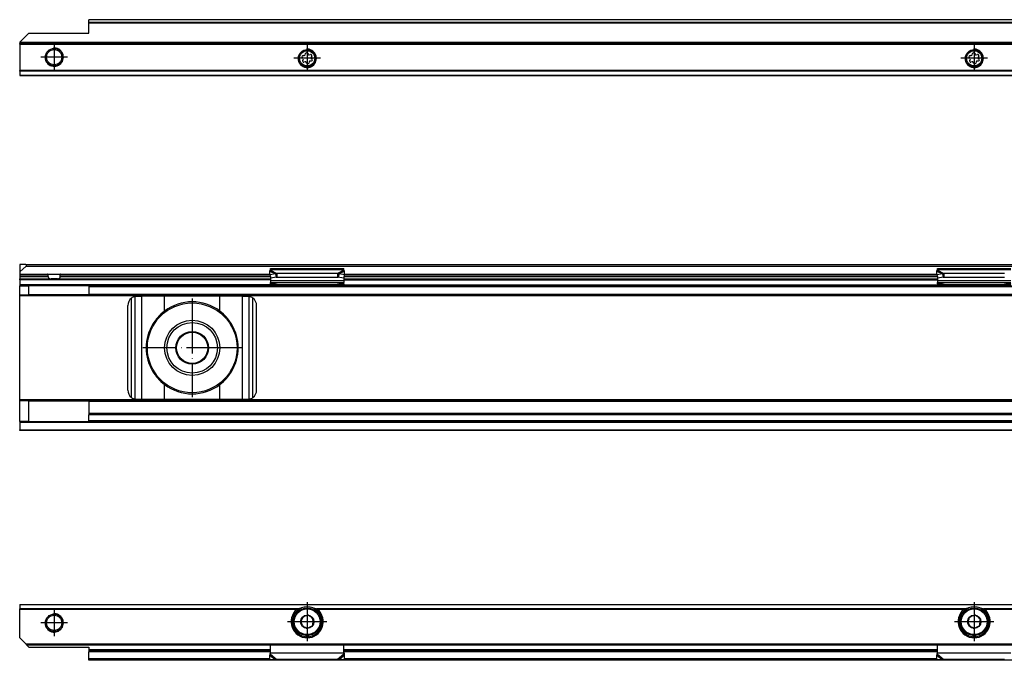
# Model space of a CAD drawing. Header units: millimetres. Extents: x -746 to 1206, y -530 to 959.
# Tile 37 of 46: x 230 to 444, y 378 to 517. Entities that reach past the tile are written whole.
import ezdxf

# ---------------------------------------------------------------- set-up
doc = ezdxf.new("R2010")
doc.units = ezdxf.units.MM
doc.linetypes.add('DOT_CENTER', pattern=[14, 12, -1, 0, -1])
doc.layers.add('1', color=7, linetype='Continuous')

# ---------------------------------------------------------------- blocks, each defined once
blk = doc.blocks.new('SOPORTE_SV2-T__46', base_point=(229.75, 504.65))
at = {"color": 7, "linetype": 'Continuous'}
for p, q in [((1139.75, 516.8), (244.75, 516.8)), ((244.75, 516.78), (244.75, 516.8)), ((244.75, 516.19), (244.75, 516.78)), ((244.75, 516.01), (244.75, 516.19)), ((244.75, 513.9), (244.75, 516.01)), ((231.75, 513.9), (229.75, 511.9)), ((231.75, 513.9), (244.75, 513.9)), ((229.75, 511.9), (229.75, 511.85)), ((229.75, 511.85), (229.75, 511.65)), ((229.75, 511.45), (229.75, 511.65)), ((1154.75, 511.65), (229.75, 511.65)), ((229.75, 511.45), (229.75, 505.74)), ((291.83, 509.19), (291.9, 509.44)), ((292.33, 509.49), (292.46, 509.27)), ((436.83, 509.19), (436.9, 509.44)), ((437.33, 509.49), (437.46, 509.27)), ((291.36, 508.43), (291.18, 508.62)), ((291.27, 507.93), (291.4, 508.16)), ((291.35, 509.02), (291.61, 509.02)), ((291.78, 507.65), (291.53, 507.59)), ((292.17, 507.32), (292.04, 507.54)), ((292.67, 507.62), (292.6, 507.37)), ((292.71, 509.16), (292.97, 509.22)), ((293.15, 507.79), (292.89, 507.79)), ((293.23, 508.88), (293.1, 508.65)), ((293.14, 508.38), (293.32, 508.19)), ((436.36, 508.43), (436.18, 508.62)), ((436.27, 507.93), (436.4, 508.16)), ((436.35, 509.02), (436.61, 509.02)), ((436.78, 507.65), (436.53, 507.59)), ((437.17, 507.32), (437.04, 507.54)), ((437.67, 507.62), (437.6, 507.37)), ((437.71, 509.16), (437.97, 509.22)), ((438.15, 507.79), (437.89, 507.79)), ((438.23, 508.88), (438.1, 508.65)), ((438.14, 508.38), (438.32, 508.19)), ((229.75, 505.6), (229.75, 505.74)), ((229.75, 505.6), (229.75, 504.71)), ((229.75, 504.71), (229.75, 504.65)), ((229.75, 504.65), (1154.75, 504.65))]:
    blk.add_line(p, q, dxfattribs=at)
at = {"color": 3, "linetype": 'Continuous'}
for p, q in [((1139.75, 516.78), (244.75, 516.78)), ((1139.75, 516.19), (244.75, 516.19)), ((1139.75, 516.01), (244.75, 516.01)), ((1154.75, 511.85), (229.75, 511.85)), ((229.75, 511.45), (1154.75, 511.45)), ((1154.75, 505.74), (229.75, 505.74)), ((1154.75, 505.6), (229.75, 505.6)), ((229.75, 504.71), (1154.75, 504.71))]:
    blk.add_line(p, q, dxfattribs=at)
at = {"color": 7, "linetype": 'Continuous'}
for centre, radius in [((237.25, 508.65), 1.9), ((237.25, 508.65), 1.65), ((292.25, 508.4), 1.9), ((292.25, 508.4), 1.65), ((437.25, 508.4), 1.9), ((437.25, 508.4), 1.65)]:
    blk.add_circle(centre, radius, dxfattribs=at)
for centre, start, end in [((292.13, 509.37), 30.1519, 163.8716), ((437.13, 509.37), 30.1519, 163.8716), ((291.35, 508.78), 90.5656, 223.8716), ((291.47, 507.81), 150.5656, 283.8716), ((291.2, 508.27), 330.5656, 43.8716), ((291.61, 509.25), 270.5656, 343.8716), ((291.84, 507.42), 30.5656, 103.8716), ((292.37, 507.43), 210.5656, 343.8706), ((292.66, 509.39), 210.1519, 283.4579), ((292.89, 507.56), 90.5656, 163.8706), ((293.03, 509), 330.5656, 103.4579), ((293.3, 508.54), 150.5656, 223.8716), ((293.15, 508.03), 270.5656, 43.8716), ((436.35, 508.78), 90.5656, 223.8716), ((436.47, 507.81), 150.5656, 283.8716), ((436.2, 508.27), 330.5656, 43.8716), ((436.61, 509.25), 270.5656, 343.8716), ((436.84, 507.42), 30.5656, 103.8716), ((437.37, 507.43), 210.5656, 343.8706), ((437.66, 509.39), 210.1519, 283.4579), ((437.89, 507.56), 90.5656, 163.8706), ((438.03, 509), 330.5656, 103.4579), ((438.3, 508.54), 150.5656, 223.8716), ((438.15, 508.03), 270.5656, 43.8716)]:
    blk.add_arc(centre, 0.233, start, end, dxfattribs=at)
at = {"layer": '1', "color": 2, "linetype": 'DOT_CENTER'}
for p, q in [((237.25, 511.55), (237.25, 505.75)), ((292.25, 511.3), (292.25, 505.5)), ((437.25, 511.3), (437.25, 505.5)), ((240.15, 508.65), (234.35, 508.65)), ((295.15, 508.4), (289.35, 508.4)), ((440.15, 508.4), (434.35, 508.4))]:
    blk.add_line(p, q, dxfattribs=at)
at = {"layer": '1', "color": 30, "linetype": 'Continuous'}
for centre in [(237.25, 508.65), (292.25, 508.4), (437.25, 508.4)]:
    blk.add_arc(centre, 2, 175, 95, dxfattribs=at)
blk = doc.blocks.new('Bottom6', base_point=(317.25, 510.72))
blk.add_blockref('SOPORTE_SV2-T__46', (229.75, 504.65))
blk = doc.blocks.new('SOPORTE_SV2-T__51', base_point=(229.75, 427.45))
at = {"color": 7, "linetype": 'Continuous'}
for p, q in [((231.05, 463.55), (229.75, 463.55)), ((229.75, 463.55), (229.75, 462)), ((231.18, 463.2), (229.75, 462)), ((231.05, 463.55), (1153.45, 463.55)), ((231.18, 463.2), (1153.32, 463.2)), ((284.25, 462.51), (284.25, 462.72)), ((284.25, 462.72), (300.25, 462.72)), ((284.25, 462.33), (284.25, 462.51)), ((300.25, 462.51), (300.25, 462.72)), ((300.25, 462.33), (300.25, 462.51)), ((429.25, 462.51), (429.25, 462.72)), ((429.25, 462.72), (445.25, 462.72)), ((429.25, 462.33), (429.25, 462.51)), ((229.75, 462), (229.75, 461.5)), ((229.75, 461.5), (229.75, 461.45)), ((229.75, 461.45), (235.81, 461.45)), ((229.75, 461.45), (229.75, 461.25)), ((229.75, 461.25), (229.75, 460.95)), ((229.75, 460.95), (229.75, 460.45)), ((229.75, 460.45), (236.56, 460.45)), ((229.75, 460.25), (229.75, 460.45)), ((229.75, 460.25), (229.75, 459.15)), ((235.81, 461.45), (238.69, 461.45)), ((235.94, 460.95), (235.94, 461.25)), ((237.94, 460.45), (236.56, 460.45)), ((237.94, 460.45), (284.25, 460.45)), ((238.56, 460.95), (238.56, 461.25)), ((238.69, 461.45), (284.16, 461.45)), ((284.16, 461.33), (284.14, 462.13)), ((285.33, 461.51), (284.16, 461.33)), ((284.16, 461.33), (284.34, 460.6)), ((284.25, 460.98), (284.25, 460.11)), ((285.52, 460.78), (284.34, 460.6)), ((285.33, 461.51), (285.44, 461.07)), ((285.44, 461.07), (285.52, 460.78)), ((298.84, 461.6), (285.66, 461.6)), ((285.66, 461.6), (285.66, 461.09)), ((285.66, 461.09), (285.66, 460.75)), ((298.84, 460.75), (285.66, 460.75)), ((298.84, 461.6), (298.84, 461.09)), ((298.84, 461.09), (298.84, 460.75)), ((299.06, 461.07), (298.98, 460.78)), ((300.16, 460.6), (298.98, 460.78)), ((299.17, 461.51), (299.06, 461.07)), ((300.34, 461.33), (299.17, 461.51)), ((300.34, 461.33), (300.16, 460.6)), ((300.25, 460.98), (300.25, 460.11)), ((300.25, 460.45), (429.25, 460.45)), ((300.34, 461.33), (300.36, 462.13)), ((300.34, 461.45), (429.16, 461.45)), ((429.16, 461.33), (429.14, 462.13)), ((430.33, 461.51), (429.16, 461.33)), ((429.16, 461.33), (429.34, 460.6)), ((429.25, 460.98), (429.25, 460.11)), ((430.52, 460.78), (429.34, 460.6)), ((430.33, 461.51), (430.44, 461.07)), ((430.44, 461.07), (430.52, 460.78)), ((430.66, 461.6), (430.66, 461.09)), ((443.84, 461.6), (430.66, 461.6)), ((430.66, 461.09), (430.66, 460.75)), ((443.84, 460.75), (430.66, 460.75)), ((229.75, 459.15), (229.75, 458.95)), ((229.75, 456.95), (229.75, 458.95)), ((229.75, 458.95), (231.75, 458.95)), ((231.75, 456.95), (231.75, 458.95)), ((244.75, 458.95), (231.75, 458.95)), ((244.75, 458.95), (244.75, 458.75)), ((244.75, 458.95), (284.25, 458.95)), ((244.75, 458.75), (244.75, 457.15)), ((284.25, 460.11), (284.25, 459.62)), ((284.25, 459.34), (284.25, 459.62)), ((284.25, 459.62), (300.25, 459.62)), ((284.25, 459.34), (284.25, 459.16)), ((284.25, 459.16), (284.25, 458.95)), ((284.25, 458.95), (287.01, 458.95)), ((289.25, 458.96), (285.74, 459.23)), ((285.74, 459.12), (285.74, 459.23)), ((285.74, 459.05), (287.01, 458.95)), ((287.01, 458.95), (289.25, 458.95)), ((289.25, 458.96), (289.25, 458.95)), ((295.25, 458.96), (289.25, 458.96)), ((289.25, 458.95), (295.25, 458.95)), ((298.76, 459.23), (295.25, 458.96)), ((295.25, 458.96), (295.25, 458.95)), ((295.25, 458.95), (297.49, 458.95)), ((297.49, 458.95), (298.76, 459.05)), ((297.49, 458.95), (429.25, 458.95)), ((298.76, 459.23), (298.76, 459.12)), ((300.25, 460.11), (300.25, 459.62)), ((300.25, 459.34), (300.25, 459.62)), ((300.25, 459.34), (300.25, 459.16)), ((429.25, 460.11), (429.25, 459.62)), ((429.25, 459.62), (445.25, 459.62)), ((429.25, 459.34), (429.25, 459.62)), ((429.25, 459.34), (429.25, 459.16)), ((429.25, 459.16), (429.25, 458.95)), ((429.25, 458.95), (432.01, 458.95)), ((434.25, 458.96), (430.74, 459.23)), ((430.74, 459.12), (430.74, 459.23)), ((430.74, 459.05), (432.01, 458.95)), ((432.01, 458.95), (434.25, 458.95)), ((434.25, 458.96), (434.25, 458.95)), ((440.25, 458.96), (434.25, 458.96)), ((434.25, 458.95), (440.25, 458.95)), ((443.76, 459.23), (440.25, 458.96)), ((440.25, 458.96), (440.25, 458.95)), ((440.25, 458.95), (442.49, 458.95)), ((442.49, 458.95), (443.76, 459.05)), ((442.49, 458.95), (632.01, 458.95)), ((443.76, 459.23), (443.76, 459.12)), ((229.75, 456.95), (231.75, 456.95)), ((229.75, 456.75), (229.75, 456.95)), ((229.75, 434.15), (229.75, 456.75)), ((244.75, 456.95), (231.75, 456.95)), ((244.75, 456.95), (244.75, 457.15)), ((244.75, 456.95), (1139.75, 456.95)), ((255.25, 456.65), (256.32, 456.65)), ((261.24, 456.65), (256.32, 456.65)), ((273.26, 456.65), (261.24, 456.65)), ((278.18, 456.65), (273.26, 456.65)), ((278.18, 456.65), (279.25, 456.65)), ((253.25, 436.25), (253.25, 454.65)), ((281.25, 436.25), (281.25, 454.65)), ((229.75, 433.95), (229.75, 434.15)), ((229.75, 429.45), (229.75, 433.95)), ((231.75, 433.95), (229.75, 433.95)), ((231.75, 429.45), (231.75, 433.95)), ((231.75, 433.95), (244.75, 433.95)), ((1139.75, 433.95), (244.75, 433.95)), ((244.75, 433.95), (244.75, 433.75)), ((244.75, 433.75), (244.75, 431.17)), ((256.32, 434.25), (255.25, 434.25)), ((261.24, 434.25), (256.32, 434.25)), ((273.26, 434.25), (261.24, 434.25)), ((278.18, 434.25), (273.26, 434.25)), ((279.25, 434.25), (278.18, 434.25)), ((244.75, 431.17), (244.75, 430.89)), ((1139.75, 431.17), (244.75, 431.17)), ((244.75, 429.57), (244.75, 430.89)), ((229.75, 429.45), (229.75, 429.25)), ((231.75, 429.45), (229.75, 429.45)), ((229.75, 429.25), (229.75, 427.65)), ((231.75, 429.45), (244.75, 429.45)), ((244.75, 429.45), (244.75, 429.57)), ((1139.75, 429.45), (244.75, 429.45)), ((229.75, 427.45), (229.75, 427.65)), ((1154.75, 427.45), (229.75, 427.45))]:
    blk.add_line(p, q, dxfattribs=at)
at = {"color": 3, "linetype": 'Continuous'}
for p, q in [((284.25, 462.51), (300.25, 462.51)), ((429.25, 462.51), (445.25, 462.51)), ((229.75, 461.5), (284.16, 461.5)), ((235.94, 461.25), (229.75, 461.25)), ((229.75, 460.95), (235.94, 460.95)), ((284.25, 460.25), (229.75, 460.25)), ((284.18, 461.25), (238.56, 461.25)), ((238.56, 460.95), (284.25, 460.95)), ((284.14, 462.13), (285.33, 461.51)), ((284.25, 462.33), (285.66, 461.6)), ((300.25, 462.33), (298.84, 461.6)), ((300.36, 462.13), (299.17, 461.51)), ((300.25, 460.95), (429.25, 460.95)), ((300.25, 460.25), (429.25, 460.25)), ((429.18, 461.25), (300.32, 461.25)), ((300.34, 461.5), (429.16, 461.5)), ((429.14, 462.13), (430.33, 461.51)), ((429.25, 462.33), (430.66, 461.6)), ((284.25, 459.15), (229.75, 459.15)), ((244.75, 458.75), (1139.75, 458.75)), ((284.25, 460.11), (300.25, 460.11)), ((285.74, 459.23), (298.76, 459.23)), ((285.74, 459.05), (285.74, 459.12)), ((298.76, 459.12), (298.76, 459.05)), ((300.16, 459.15), (429.25, 459.15)), ((429.25, 460.11), (445.25, 460.11)), ((430.74, 459.23), (443.76, 459.23)), ((430.74, 459.05), (430.74, 459.12)), ((443.76, 459.12), (443.76, 459.05)), ((1154.75, 456.75), (229.75, 456.75)), ((244.75, 457.15), (1139.75, 457.15)), ((254.05, 434.65), (254.05, 456.25)), ((254.85, 434.29), (254.85, 456.61)), ((256.32, 434.25), (256.32, 456.65)), ((261.24, 453.44), (261.24, 456.65)), ((273.26, 453.44), (273.26, 456.65)), ((278.18, 434.25), (278.18, 456.65)), ((279.65, 434.29), (279.65, 456.61)), ((280.45, 434.65), (280.45, 456.25)), ((261.24, 434.25), (261.24, 437.46)), ((273.26, 434.25), (273.26, 437.46)), ((1154.75, 434.15), (229.75, 434.15)), ((1139.75, 433.75), (244.75, 433.75)), ((1139.75, 430.89), (244.75, 430.89)), ((1154.75, 429.25), (229.75, 429.25)), ((1139.75, 429.57), (244.75, 429.57)), ((229.75, 427.65), (1154.75, 427.65))]:
    blk.add_line(p, q, dxfattribs=at)
at = {"color": 7, "linetype": 'Continuous'}
for radius in [9.75, 6, 5.5, 3.55, 3.4]:
    blk.add_circle((267.25, 445.45), radius, dxfattribs=at)
for centre, radius, start, end in [((231.05, 463.35), 0.2, 310, 90), ((255.25, 454.65), 2, 126.8699, 180), ((255.25, 454.65), 2, 101.598, 126.8699), ((255.25, 454.65), 2, 90, 101.598), ((279.25, 454.65), 2, 78.402, 90), ((279.25, 454.65), 2, 53.1301, 78.402), ((279.25, 454.65), 2, 0, 53.1301), ((267.25, 445.45), 10, 53.076, 126.924), ((267.25, 445.45), 10, 126.924, 138.5708), ((267.25, 445.45), 10, 41.4292, 53.076), ((267.25, 445.45), 10, 148.2362, 211.7638), ((267.25, 445.45), 10, 328.2363, 31.7637), ((267.25, 445.45), 10, 221.4292, 233.076), ((267.25, 445.45), 10, 306.924, 318.5708), ((267.25, 445.45), 10, 233.076, 306.924), ((255.25, 436.25), 2, 180, 233.1301), ((255.25, 436.25), 2, 233.1301, 258.402), ((279.25, 436.25), 2, 281.598, 306.8699), ((279.25, 436.25), 2, 306.8699, 0), ((255.25, 436.25), 2, 258.402, 270), ((279.25, 436.25), 2, 270, 281.598)]:
    blk.add_arc(centre, radius, start, end, dxfattribs=at)
for points, knots in [([(235.94, 461.25), (235.94, 461.25), (235.94, 461.25), (235.94, 461.27), (235.94, 461.29), (235.93, 461.31), (235.92, 461.33), (235.92, 461.35), (235.91, 461.37), (235.9, 461.38), (235.89, 461.4), (235.88, 461.41), (235.87, 461.42), (235.86, 461.43), (235.85, 461.44), (235.84, 461.44), (235.83, 461.45), (235.82, 461.45), (235.81, 461.45), (235.81, 461.45)], [0, 0, 0, 0, 0.0032229, 0.0063371, 0.0372094, 0.0632558, 0.0837864, 0.1010098, 0.121697, 0.1373149, 0.1560872, 0.1701352, 0.1868135, 0.1993726, 0.2139381, 0.2251954, 0.2379223, 0.2499082, 0.2594908, 0.2594908, 0.2594908, 0.2594908]), ([(235.94, 460.95), (235.94, 460.93), (235.94, 460.88), (235.95, 460.81), (235.97, 460.75), (235.99, 460.69), (236.02, 460.64), (236.06, 460.6), (236.09, 460.57), (236.15, 460.53), (236.23, 460.49), (236.33, 460.46), (236.45, 460.45), (236.52, 460.45), (236.56, 460.45)], [0, 0, 0, 0, 0.0693054, 0.1388276, 0.200004, 0.2685672, 0.3256804, 0.3745378, 0.4256913, 0.4743188, 0.5783758, 0.6875933, 0.7989541, 0.9186591, 0.9186591, 0.9186591, 0.9186591]), ([(237.94, 460.45), (237.98, 460.45), (238.05, 460.45), (238.17, 460.46), (238.27, 460.49), (238.35, 460.53), (238.41, 460.57), (238.44, 460.6), (238.48, 460.64), (238.5, 460.68), (238.52, 460.72), (238.53, 460.75), (238.54, 460.78), (238.55, 460.81), (238.55, 460.85), (238.56, 460.88), (238.56, 460.91), (238.56, 460.94), (238.56, 460.95)], [0, 0, 0, 0, 0.1197049, 0.2310658, 0.3402832, 0.4443403, 0.4929678, 0.5441213, 0.5929786, 0.6500919, 0.6796246, 0.7133517, 0.7468099, 0.7799015, 0.8143545, 0.8486983, 0.8837513, 0.9187823, 0.9187823, 0.9187823, 0.9187823]), ([(238.69, 461.45), (238.69, 461.45), (238.68, 461.45), (238.67, 461.45), (238.66, 461.44), (238.65, 461.44), (238.64, 461.43), (238.63, 461.42), (238.62, 461.41), (238.6, 461.39), (238.59, 461.37), (238.58, 461.34), (238.57, 461.31), (238.57, 461.3), (238.56, 461.28), (238.56, 461.26), (238.56, 461.25), (238.56, 461.25), (238.56, 461.25)], [0, 0, 0, 0, 0.0095826, 0.0215685, 0.0320362, 0.0455531, 0.0601186, 0.0726778, 0.0861631, 0.1034043, 0.1381906, 0.1756502, 0.19442, 0.2136338, 0.2319644, 0.2531157, 0.2563191, 0.2594528, 0.2594528, 0.2594528, 0.2594528]), ([(284.14, 462.13), (284.15, 462.15), (284.17, 462.19), (284.19, 462.24), (284.22, 462.29), (284.24, 462.32), (284.25, 462.33)], [0, 0, 0, 0, 0.0669463, 0.1234866, 0.179919, 0.233329, 0.233329, 0.233329, 0.233329]), ([(285.66, 461.6), (285.64, 461.6), (285.58, 461.59), (285.5, 461.56), (285.41, 461.54), (285.36, 461.52), (285.33, 461.51)], [0, 0, 0, 0, 0.080963, 0.170494, 0.2598164, 0.3435202, 0.3435202, 0.3435202, 0.3435202]), ([(285.66, 460.75), (285.65, 460.75), (285.63, 460.75), (285.59, 460.76), (285.55, 460.77), (285.53, 460.78), (285.52, 460.78)], [0, 0, 0, 0, 0.0383658, 0.0760959, 0.1140041, 0.1512902, 0.1512902, 0.1512902, 0.1512902]), ([(299.17, 461.51), (299.14, 461.52), (299.09, 461.54), (299, 461.56), (298.92, 461.58), (298.86, 461.6), (298.84, 461.6)], [0, 0, 0, 0, 0.0868093, 0.1730263, 0.2556026, 0.3435203, 0.3435203, 0.3435203, 0.3435203]), ([(298.98, 460.78), (298.97, 460.78), (298.95, 460.77), (298.91, 460.76), (298.87, 460.75), (298.85, 460.75), (298.84, 460.75)], [0, 0, 0, 0, 0.0372861, 0.0751943, 0.1129244, 0.1512902, 0.1512902, 0.1512902, 0.1512902]), ([(300.36, 462.13), (300.35, 462.14), (300.33, 462.18), (300.31, 462.24), (300.28, 462.29), (300.26, 462.32), (300.25, 462.33)], [0, 0, 0, 0, 0.0583422, 0.1234865, 0.1799189, 0.2333289, 0.2333289, 0.2333289, 0.2333289]), ([(429.14, 462.13), (429.15, 462.15), (429.17, 462.19), (429.2, 462.24), (429.22, 462.29), (429.24, 462.32), (429.25, 462.33)], [0, 0, 0, 0, 0.0669463, 0.1234866, 0.1837172, 0.233329, 0.233329, 0.233329, 0.233329]), ([(430.66, 461.6), (430.64, 461.6), (430.58, 461.58), (430.5, 461.56), (430.41, 461.54), (430.36, 461.52), (430.33, 461.51)], [0, 0, 0, 0, 0.0879177, 0.170494, 0.2598164, 0.3435202, 0.3435202, 0.3435202, 0.3435202]), ([(430.66, 460.75), (430.65, 460.75), (430.63, 460.75), (430.59, 460.76), (430.55, 460.77), (430.53, 460.78), (430.52, 460.78)], [0, 0, 0, 0, 0.0383658, 0.0760959, 0.1140041, 0.1512902, 0.1512902, 0.1512902, 0.1512902]), ([(285.74, 459.23), (285.62, 459.24), (285.37, 459.26), (285, 459.29), (284.62, 459.32), (284.37, 459.33), (284.25, 459.34)], [0, 0, 0, 0, 0.373695, 0.747543, 1.12115, 1.494893, 1.494893, 1.494893, 1.494893]), ([(284.25, 459.16), (284.37, 459.15), (284.62, 459.13), (285, 459.1), (285.37, 459.08), (285.62, 459.06), (285.74, 459.05)], [0, 0, 0, 0, 0.373702, 0.747255, 1.121052, 1.494694, 1.494694, 1.494694, 1.494694]), ([(300.25, 459.34), (300.13, 459.33), (299.88, 459.32), (299.5, 459.29), (299.13, 459.26), (298.88, 459.24), (298.76, 459.23)], [0, 0, 0, 0, 0.373747, 0.74735, 1.121197, 1.494893, 1.494893, 1.494893, 1.494893]), ([(298.76, 459.05), (298.88, 459.06), (299.13, 459.08), (299.5, 459.1), (299.88, 459.13), (300.13, 459.15), (300.25, 459.16)], [0, 0, 0, 0, 0.373648, 0.747439, 1.120997, 1.494694, 1.494694, 1.494694, 1.494694]), ([(430.74, 459.23), (430.62, 459.24), (430.37, 459.26), (430, 459.29), (429.62, 459.32), (429.37, 459.33), (429.25, 459.34)], [0, 0, 0, 0, 0.373696, 0.747543, 1.12115, 1.494893, 1.494893, 1.494893, 1.494893]), ([(429.25, 459.16), (429.37, 459.15), (429.62, 459.13), (430, 459.1), (430.37, 459.08), (430.62, 459.06), (430.74, 459.05)], [0, 0, 0, 0, 0.373697, 0.747255, 1.121052, 1.494694, 1.494694, 1.494694, 1.494694]), ([(445.25, 459.34), (445.13, 459.33), (444.88, 459.32), (444.5, 459.29), (444.13, 459.26), (443.88, 459.24), (443.76, 459.23)], [0, 0, 0, 0, 0.373742, 0.74735, 1.121191, 1.494893, 1.494893, 1.494893, 1.494893]), ([(443.76, 459.05), (443.88, 459.06), (444.13, 459.08), (444.5, 459.1), (444.88, 459.13), (445.13, 459.15), (445.25, 459.16)], [0, 0, 0, 0, 0.373642, 0.747439, 1.120992, 1.494694, 1.494694, 1.494694, 1.494694]), ([(259.75, 452.07), (259.67, 451.96), (259.49, 451.74), (259.24, 451.4), (258.99, 451.06), (258.83, 450.83), (258.75, 450.71)], [0, 0, 0, 0, 0.418104, 0.842646, 1.25962, 1.685167, 1.685167, 1.685167, 1.685167]), ([(275.75, 450.71), (275.67, 450.83), (275.51, 451.06), (275.26, 451.4), (275.01, 451.74), (274.83, 451.96), (274.75, 452.07)], [0, 0, 0, 0, 0.425548, 0.842522, 1.267064, 1.685169, 1.685169, 1.685169, 1.685169]), ([(258.75, 440.19), (258.83, 440.07), (258.99, 439.84), (259.24, 439.5), (259.49, 439.16), (259.67, 438.94), (259.75, 438.83)], [0, 0, 0, 0, 0.425548, 0.842521, 1.267063, 1.685167, 1.685167, 1.685167, 1.685167]), ([(274.75, 438.83), (274.83, 438.94), (275.01, 439.16), (275.26, 439.5), (275.51, 439.84), (275.67, 440.07), (275.75, 440.19)], [0, 0, 0, 0, 0.418104, 0.842647, 1.259621, 1.685169, 1.685169, 1.685169, 1.685169])]:
    blk.add_open_spline(points, degree=3, knots=knots, dxfattribs=at)
at = {"layer": '1', "color": 2, "linetype": 'DOT_CENTER'}
for p, q in [((267.25, 456.2), (267.25, 434.7)), ((278, 445.45), (256.5, 445.45))]:
    blk.add_line(p, q, dxfattribs=at)
blk = doc.blocks.new('Front8', base_point=(317.25, 445.5))
blk.add_blockref('SOPORTE_SV2-T__51', (229.75, 427.45))
blk = doc.blocks.new('SOPORTE_SV2-T__55', base_point=(229.75, 377.51))
at = {"color": 7, "linetype": 'Continuous'}
for p, q in [((229.75, 389.65), (1154.75, 389.65)), ((229.75, 389.65), (229.75, 389.6)), ((229.75, 389.6), (229.75, 388.71)), ((229.75, 388.57), (229.75, 388.71)), ((229.75, 382.4), (229.75, 388.57)), ((289.9, 388.15), (290.26, 388.15)), ((294.24, 388.15), (294.6, 388.15)), ((434.9, 388.15), (435.26, 388.15)), ((439.24, 388.15), (439.6, 388.15)), ((290.97, 385.71), (290.92, 385.35)), ((290.92, 385.35), (291.21, 385.12)), ((291.1, 386.78), (291.05, 386.42)), ((291.44, 386.92), (291.1, 386.78)), ((292.43, 387.34), (292.1, 387.2)), ((292.72, 387.12), (292.43, 387.34)), ((293.58, 386.46), (293.29, 386.68)), ((293.4, 385.03), (293.45, 385.39)), ((293.53, 386.1), (293.58, 386.46)), ((435.97, 385.71), (435.92, 385.35)), ((435.92, 385.35), (436.21, 385.12)), ((436.1, 386.78), (436.05, 386.42)), ((436.44, 386.92), (436.1, 386.78)), ((437.43, 387.34), (437.1, 387.2)), ((437.72, 387.12), (437.43, 387.34)), ((438.58, 386.46), (438.29, 386.68)), ((438.4, 385.03), (438.45, 385.39)), ((438.53, 386.1), (438.58, 386.46)), ((291.78, 384.69), (292.07, 384.47)), ((292.07, 384.47), (292.4, 384.61)), ((293.06, 384.89), (293.4, 385.03)), ((436.78, 384.69), (437.07, 384.47)), ((437.07, 384.47), (437.4, 384.61)), ((438.06, 384.89), (438.4, 385.03)), ((231.05, 381.1), (229.75, 382.4)), ((231.05, 381.1), (231.25, 380.9)), ((231.25, 380.9), (1153.25, 380.9)), ((231.75, 380.4), (231.25, 380.9)), ((231.75, 380.4), (244.75, 380.4)), ((244.75, 380.4), (244.75, 379.85)), ((244.75, 379.85), (244.75, 379.65)), ((244.75, 379.65), (244.75, 379.37)), ((244.75, 379.65), (284.25, 379.65)), ((244.75, 377.8), (244.75, 379.37)), ((284.25, 379.19), (284.25, 380.9)), ((284.25, 379.16), (284.25, 379.19)), ((284.25, 378.88), (284.25, 379.16)), ((300.25, 379.19), (300.25, 380.9)), ((300.25, 379.65), (429.25, 379.65)), ((300.25, 379.16), (300.25, 379.19)), ((300.25, 378.88), (300.25, 379.16)), ((429.25, 379.19), (429.25, 380.9)), ((429.25, 379.16), (429.25, 379.19)), ((429.25, 378.88), (429.25, 379.16)), ((244.75, 377.51), (244.75, 377.8)), ((1139.75, 377.51), (244.75, 377.51)), ((284.19, 378.78), (284.14, 378.61)), ((284.16, 377.72), (284.14, 378.61)), ((285.33, 377.59), (284.16, 377.72)), ((298.84, 377.67), (285.66, 377.67)), ((300.34, 377.72), (299.17, 377.59)), ((300.36, 378.61), (300.31, 378.78)), ((300.34, 377.72), (300.36, 378.61)), ((429.19, 378.78), (429.14, 378.61)), ((429.16, 377.72), (429.14, 378.61)), ((430.33, 377.59), (429.16, 377.72)), ((443.84, 377.67), (430.66, 377.67))]:
    blk.add_line(p, q, dxfattribs=at)
at = {"color": 3, "linetype": 'Continuous'}
for p, q in [((1154.75, 389.6), (229.75, 389.6)), ((290.26, 388.71), (229.75, 388.71)), ((289.98, 388.57), (229.75, 388.57)), ((435.26, 388.71), (294.24, 388.71)), ((434.98, 388.57), (294.52, 388.57)), ((635.26, 388.71), (439.24, 388.71)), ((634.98, 388.57), (439.52, 388.57)), ((231.05, 381.1), (1153.45, 381.1)), ((292.61, 382.67), (291.89, 382.67)), ((437.61, 382.67), (436.89, 382.67)), ((244.75, 379.85), (284.25, 379.85)), ((284.25, 379.37), (244.75, 379.37)), ((284.25, 379.16), (300.25, 379.16)), ((284.25, 378.88), (285.66, 377.67)), ((300.25, 378.88), (298.84, 377.67)), ((300.25, 379.85), (429.25, 379.85)), ((429.25, 379.37), (300.25, 379.37)), ((429.25, 379.16), (445.25, 379.16)), ((429.25, 378.88), (430.66, 377.67)), ((284.16, 377.8), (244.75, 377.8)), ((284.14, 378.61), (285.33, 377.59)), ((300.36, 378.61), (299.17, 377.59)), ((429.16, 377.8), (300.34, 377.8)), ((429.14, 378.61), (430.33, 377.59))]:
    blk.add_line(p, q, dxfattribs=at)
at = {"color": 7, "linetype": 'Continuous'}
for centre, radius in [((237.25, 385.65), 1.9), ((292.25, 385.9), 3), ((437.25, 385.9), 3), ((237.25, 385.65), 1.65), ((292.25, 385.9), 1.45), ((292.25, 385.9), 0.05), ((437.25, 385.9), 1.45), ((437.25, 385.9), 0.05)]:
    blk.add_circle(centre, radius, dxfattribs=at)
at = {"color": 3, "linetype": 'Continuous'}
for centre in [(292.25, 385.9), (437.25, 385.9)]:
    blk.add_circle(centre, 2.8, dxfattribs=at)
at = {"color": 7, "linetype": 'Continuous'}
for centre, radius, start, end in [((292.25, 385.9), 3.5, 130.3552, 49.6448), ((292.25, 385.9), 3.25, 112.6199, 67.3801), ((292.25, 385.9), 3.25, 67.3801, 112.6199), ((437.25, 385.9), 3.5, 130.3552, 49.6448), ((437.25, 385.9), 3.25, 112.6199, 67.3801), ((437.25, 385.9), 3.25, 67.3801, 112.6199), ((292.25, 385.9), 1.3, 156.839, 188.7237), ((292.25, 385.9), 1.3, 188.7237, 216.839), ((292.25, 385.9), 1.3, 128.7237, 156.839), ((292.25, 385.9), 1.3, 96.839, 128.7237), ((292.25, 385.9), 1.3, 36.839, 68.7237), ((292.25, 385.9), 1.3, 8.7237, 36.839), ((292.25, 385.9), 1.3, 336.839, 8.7237), ((437.25, 385.9), 1.3, 156.839, 188.7237), ((437.25, 385.9), 1.3, 188.7237, 216.839), ((437.25, 385.9), 1.3, 96.839, 128.7237), ((437.25, 385.9), 1.3, 36.839, 68.7237), ((437.25, 385.9), 1.3, 336.839, 8.7237), ((292.25, 385.9), 1.3, 216.839, 248.7237), ((292.25, 385.9), 1.3, 248.7237, 276.839), ((292.25, 385.9), 1.3, 276.839, 308.7237), ((437.25, 385.9), 1.3, 216.839, 248.7237), ((437.25, 385.9), 1.3, 248.7237, 276.839), ((437.25, 385.9), 1.3, 276.839, 308.7237)]:
    blk.add_arc(centre, radius, start, end, dxfattribs=at)
for points, knots in [([(289.98, 388.57), (289.99, 388.58), (290.01, 388.6), (290.05, 388.62), (290.08, 388.64), (290.12, 388.66), (290.18, 388.69), (290.23, 388.7), (290.26, 388.71)], [0, 0, 0, 0, 0.0345343, 0.0796473, 0.1151227, 0.1585173, 0.2234851, 0.3133313, 0.3133313, 0.3133313, 0.3133313]), ([(290.26, 388.71), (290.32, 388.73), (290.44, 388.77), (290.63, 388.82), (290.81, 388.87), (290.94, 388.89), (291, 388.9)], [0, 0, 0, 0, 0.1903327, 0.3787731, 0.5717798, 0.763547, 0.763547, 0.763547, 0.763547]), ([(293.5, 388.9), (293.56, 388.89), (293.69, 388.87), (293.87, 388.82), (294.06, 388.77), (294.18, 388.73), (294.24, 388.71)], [0, 0, 0, 0, 0.1913805, 0.384016, 0.5730246, 0.7635471, 0.7635471, 0.7635471, 0.7635471]), ([(294.24, 388.71), (294.27, 388.7), (294.32, 388.69), (294.39, 388.65), (294.45, 388.62), (294.5, 388.59), (294.52, 388.57)], [0, 0, 0, 0, 0.0898239, 0.1547798, 0.239856, 0.3132558, 0.3132558, 0.3132558, 0.3132558]), ([(434.98, 388.57), (435, 388.59), (435.05, 388.62), (435.11, 388.65), (435.18, 388.69), (435.23, 388.7), (435.26, 388.71)], [0, 0, 0, 0, 0.0733847, 0.1584419, 0.2234097, 0.3132558, 0.3132558, 0.3132558, 0.3132558]), ([(435.26, 388.71), (435.32, 388.73), (435.44, 388.77), (435.63, 388.82), (435.81, 388.87), (435.94, 388.89), (436, 388.9)], [0, 0, 0, 0, 0.1903327, 0.3787731, 0.5717781, 0.763547, 0.763547, 0.763547, 0.763547]), ([(438.5, 388.9), (438.56, 388.89), (438.69, 388.87), (438.87, 388.82), (439.06, 388.77), (439.18, 388.73), (439.24, 388.71)], [0, 0, 0, 0, 0.1915726, 0.384016, 0.5730703, 0.7635471, 0.7635471, 0.7635471, 0.7635471]), ([(439.24, 388.71), (439.26, 388.71), (439.31, 388.69), (439.38, 388.66), (439.45, 388.62), (439.5, 388.59), (439.52, 388.57)], [0, 0, 0, 0, 0.0689839, 0.1547784, 0.2398546, 0.3132544, 0.3132544, 0.3132544, 0.3132544]), ([(284.14, 378.61), (284.15, 378.63), (284.17, 378.68), (284.2, 378.74), (284.22, 378.81), (284.24, 378.85), (284.25, 378.88)], [0, 0, 0, 0, 0.0660342, 0.1356749, 0.2077706, 0.2833141, 0.2833141, 0.2833141, 0.2833141]), ([(284.19, 378.78), (284.2, 378.82), (284.22, 378.89), (284.23, 378.99), (284.25, 379.09), (284.25, 379.15), (284.25, 379.19)], [0, 0, 0, 0, 0.1071939, 0.2105801, 0.3123665, 0.4089232, 0.4089232, 0.4089232, 0.4089232]), ([(300.25, 379.19), (300.25, 379.16), (300.25, 379.09), (300.26, 378.99), (300.28, 378.89), (300.3, 378.82), (300.31, 378.78)], [0, 0, 0, 0, 0.0890373, 0.1983431, 0.3017293, 0.4089232, 0.4089232, 0.4089232, 0.4089232]), ([(300.36, 378.61), (300.35, 378.63), (300.33, 378.68), (300.3, 378.74), (300.28, 378.81), (300.26, 378.85), (300.25, 378.88)], [0, 0, 0, 0, 0.0660342, 0.1356749, 0.2077706, 0.2833141, 0.2833141, 0.2833141, 0.2833141]), ([(429.14, 378.61), (429.15, 378.63), (429.17, 378.68), (429.2, 378.74), (429.22, 378.81), (429.24, 378.85), (429.25, 378.88)], [0, 0, 0, 0, 0.0660342, 0.1356749, 0.2077706, 0.2833141, 0.2833141, 0.2833141, 0.2833141]), ([(429.19, 378.78), (429.2, 378.82), (429.22, 378.89), (429.23, 378.99), (429.25, 379.09), (429.25, 379.15), (429.25, 379.19)], [0, 0, 0, 0, 0.1157036, 0.21058, 0.3123664, 0.4089231, 0.4089231, 0.4089231, 0.4089231]), ([(285.66, 377.67), (285.64, 377.66), (285.58, 377.64), (285.5, 377.62), (285.42, 377.61), (285.36, 377.6), (285.33, 377.59)], [0, 0, 0, 0, 0.0894086, 0.1715137, 0.2550732, 0.3386073, 0.3386073, 0.3386073, 0.3386073]), ([(299.17, 377.59), (299.14, 377.6), (299.09, 377.61), (299, 377.62), (298.92, 377.64), (298.86, 377.66), (298.84, 377.67)], [0, 0, 0, 0, 0.0797881, 0.1670936, 0.2491987, 0.3386073, 0.3386073, 0.3386073, 0.3386073]), ([(430.66, 377.67), (430.64, 377.66), (430.58, 377.64), (430.5, 377.62), (430.42, 377.61), (430.36, 377.6), (430.33, 377.59)], [0, 0, 0, 0, 0.0858283, 0.1715137, 0.2550732, 0.3386073, 0.3386073, 0.3386073, 0.3386073])]:
    blk.add_open_spline(points, degree=3, knots=knots, dxfattribs=at)
at = {"layer": '1', "color": 2, "linetype": 'DOT_CENTER'}
for p, q in [((292.25, 390.15), (292.25, 381.65)), ((437.25, 390.15), (437.25, 381.65)), ((237.25, 388.55), (237.25, 382.75)), ((240.15, 385.65), (234.35, 385.65)), ((296.5, 385.9), (288, 385.9)), ((441.5, 385.9), (433, 385.9))]:
    blk.add_line(p, q, dxfattribs=at)
at = {"layer": '1', "color": 30, "linetype": 'Continuous'}
blk.add_arc((237.25, 385.65), 2, 175, 95, dxfattribs=at)
blk.add_arc((237.25, 385.65), 2, 175, 95, dxfattribs=at)
blk = doc.blocks.new('Top6', base_point=(317.25, 383.58))
blk.add_blockref('SOPORTE_SV2-T__55', (229.75, 377.51))

msp = doc.modelspace()

# ---------------------------------------------------------------- block references
for name, p in [('Bottom6', (317.25, 510.72)), ('Front8', (317.25, 445.5)), ('Top6', (317.25, 383.58))]:
    msp.add_blockref(name, p)

doc.saveas('drawing.dxf')
